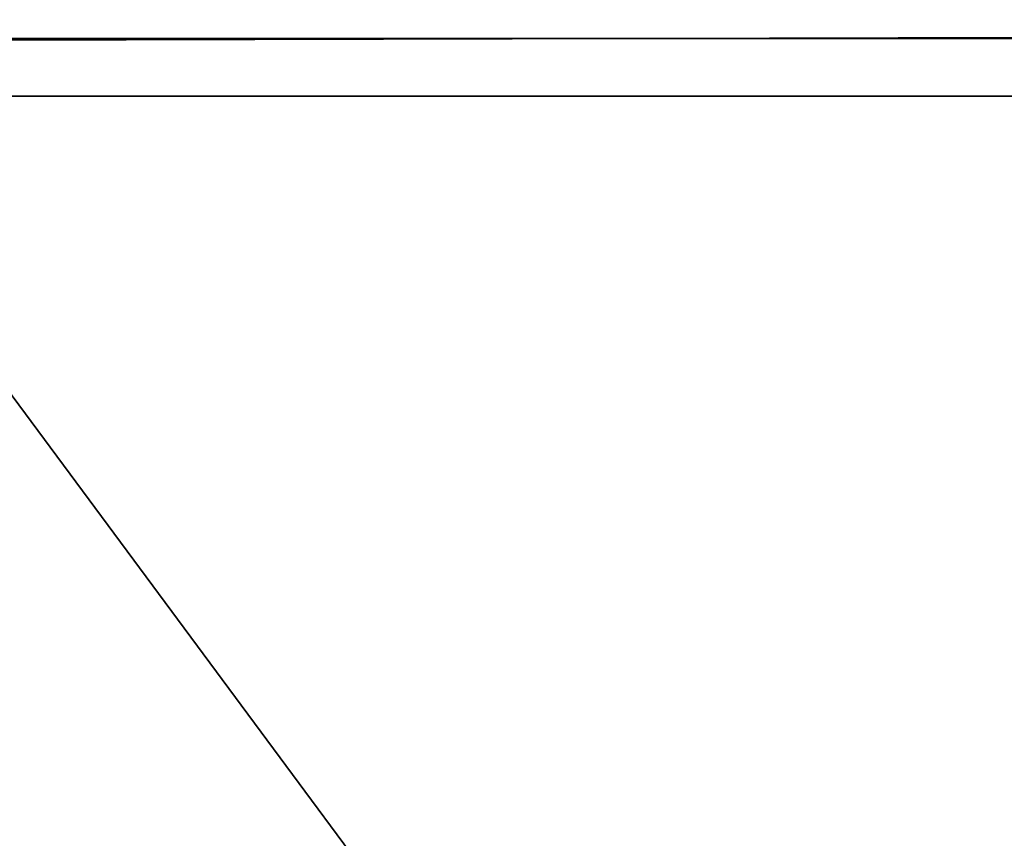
# Model space of a CAD drawing. Extents: x 0 to 35.8, y 0 to 28.5.
# Tile 38 of 89: x 16.713 to 17.321, y 3.338 to 3.844. Entities that reach past the tile are written whole.
import ezdxf

# ---------------------------------------------------------------- set-up
doc = ezdxf.new("R2010")
doc.units = 0
doc.header["$MEASUREMENT"] = 0
doc.layers.get('0').update_dxf_attribs({"color": 13, "linetype": 'CONTINUOUS'})
doc.layers.add('BSH_B36CL80ENS_SYMBOL_2', color=252, linetype='CONTINUOUS')

# ---------------------------------------------------------------- blocks, each defined once
blk = doc.blocks.new('BSH_B36CL81ENG_TRADECAD_DX')
at = {"layer": 'BSH_B36CL80ENS_SYMBOL_2', "color": 0}
for p, q in [((2.6346, 3.8319, 38.0421), (33.2423, 3.8319, 38.0421)), ((2.6346, 3.8319, 38.0421), (33.2423, 3.8319, 38.0421)), ((33.2423, 3.7964, 27.0104), (2.6346, 3.7964, 27.0104)), ((33.2423, 3.7964, 27.0104), (2.6346, 3.7964, 27.0104))]:
    blk.add_line(p, q, dxfattribs=at)
at = {"layer": 'BSH_B36CL80ENS_SYMBOL_2', "color": 252}
mesh = blk.add_polyface(dxfattribs=at)
corners = [(33.2423, 3.8716, 38.0408), (2.6346, 3.8319, 38.0421), (2.6346, 3.8716, 38.0432), (33.2423, 3.8319, 38.0421)]
mesh.append_faces([[corners[k] for k in face] for face in [(0, 1, 2), (1, 0, 3)]], dxfattribs={"vtx0": -1, "color": 252})
mesh = blk.add_polyface(dxfattribs=at)
corners = [(33.2423, 0.3183, 27.492), (2.6346, 3.8716, 27.4933), (2.6346, 0.3183, 27.4932), (33.2423, 3.8716, 27.4921)]
mesh.append_faces([[corners[k] for k in face] for face in [(0, 1, 2), (1, 0, 3)]], dxfattribs={"vtx0": -1, "color": 252})
mesh = blk.add_polyface(dxfattribs=at)
corners = [(33.2423, 0.3183, 1.3153), (2.6346, 3.8716, 1.3166), (2.6346, 0.3183, 1.3165), (33.2423, 3.8716, 1.3153)]
mesh.append_faces([[corners[k] for k in face] for face in [(0, 1, 2), (1, 0, 3)]], dxfattribs={"vtx0": -1, "color": 252})
mesh = blk.add_polyface(dxfattribs=at)
corners = [(33.2423, 3.8716, 27.0091), (2.6346, 3.7964, 27.0104), (2.6346, 3.8716, 27.0115), (33.2423, 3.7964, 27.0104)]
mesh.append_faces([[corners[k] for k in face] for face in [(0, 1, 2), (1, 0, 3)]], dxfattribs={"vtx0": -1, "color": 252})
mesh = blk.add_polyface(dxfattribs=at)
corners = [(17.6915, 2.2836, 38.3805), (16.5155, 3.8716, 38.3805), (16.5155, 2.2836, 38.3805), (17.6899, 3.8716, 38.3805)]
mesh.append_faces([[corners[k] for k in face] for face in [(0, 1, 2), (1, 0, 3)]], dxfattribs={"vtx0": -1, "color": 252})
mesh = blk.add_polyface(dxfattribs=at)
corners = [(17.6927, 3.8716, 70.8122), (16.5155, 2.0536, 70.8121), (16.5155, 3.8716, 70.8121), (17.6927, 2.0536, 70.8122)]
mesh.append_faces([[corners[k] for k in face] for face in [(0, 1, 2), (1, 0, 3)]], dxfattribs={"vtx0": -1, "color": 252})
mesh = blk.add_polyface(dxfattribs=at)
corners = [(33.2423, 3.8319, 38.0421), (2.6346, 0.7966, 35.7175), (2.6346, 3.8319, 38.0421), (33.2423, 0.7966, 35.7175)]
mesh.append_faces([[corners[k] for k in face] for face in [(0, 1, 2), (1, 0, 3)]], dxfattribs={"vtx0": -1, "color": 252})
mesh = blk.add_polyface(dxfattribs=at)
corners = [(33.2423, 3.7964, 27.0104), (2.6346, 0.7966, 24.699), (2.6346, 3.7964, 27.0104), (33.2423, 0.7966, 24.699)]
mesh.append_faces([[corners[k] for k in face] for face in [(0, 1, 2), (1, 0, 3)]], dxfattribs={"vtx0": -1, "color": 252})

msp = doc.modelspace()

# ---------------------------------------------------------------- block references
at = {"color": 0}
msp.add_blockref('BSH_B36CL81ENG_TRADECAD_DX', (0, 0), dxfattribs=at)

doc.saveas('drawing.dxf')
